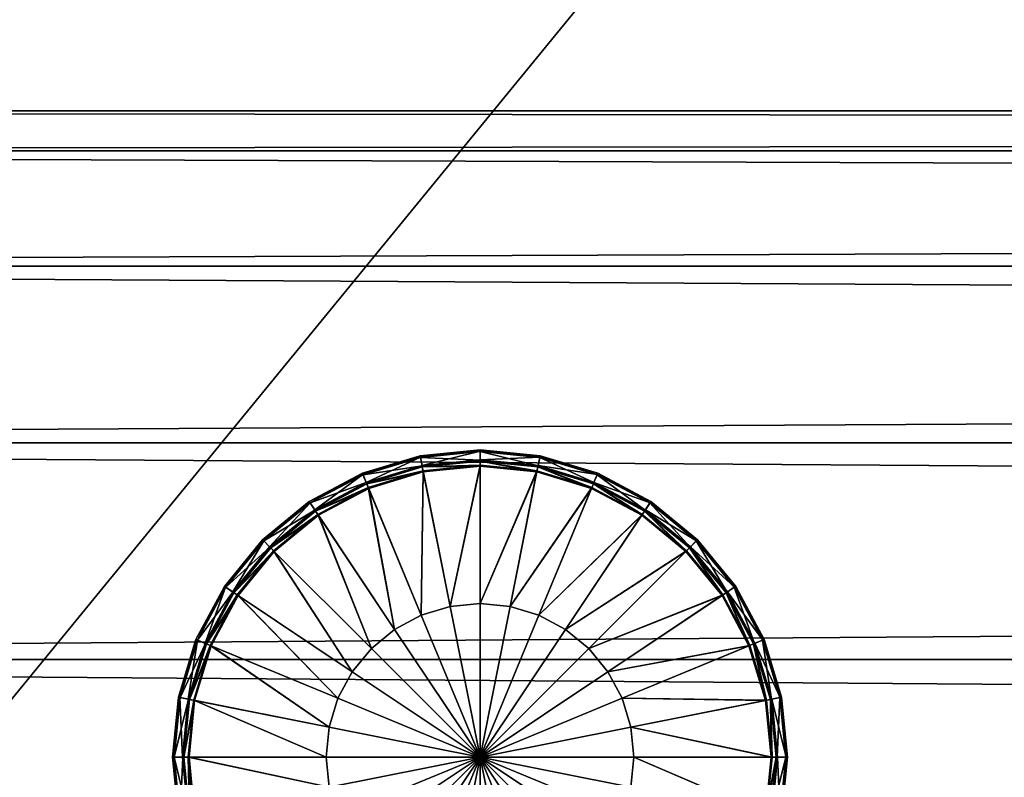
# Model space of a CAD drawing. Header units: millimetres. Extents: x -1220 to 1220, y -575 to 575.
# Tile 20 of 144: x -747 to -721, y -412 to -392. Entities that reach past the tile are written whole.
import ezdxf

# ---------------------------------------------------------------- set-up
doc = ezdxf.new("R2010")
doc.units = ezdxf.units.MM
doc.layers.get('0').update_dxf_attribs({"true_color": 0x5890e1})

msp = doc.modelspace()

# ---------------------------------------------------------------- meshes
at = {"color": 221, "true_color": 0xe5a6d7}
mesh = msp.add_polyface(dxfattribs=at)
corners = [(-818.739, 0, 720.951), (-819, 0, 720.951), (-819, -496.536, 720.951), (-819.437, 0, 720.889), (-819.437, -496.535, 720.889), (-819.75, 0, 720.701), (-819.75, -496.532, 720.701), (-410, 0, 719.951), (-410.062, 0, 720.389), (-410.062, -496.527, 720.389), (-410.25, 0, 720.701), (-410.25, -496.532, 720.701), (-411.814, 0, 720.951), (-818.183, 0, 720.951), (-818.183, -496.536, 720.951), (-818.739, -496.536, 720.951), (-411.227, 0, 720.951), (-411.814, -496.536, 720.951), (-411, 0, 720.951), (-411.227, -496.536, 720.951), (-411.227, 0, 710.949), (-411, 0, 710.949), (-411, -520.909, 710.949), (-410.562, 0, 711.012), (-410.562, -520.905, 711.012), (-410.25, 0, 711.199), (-410.25, -520.892, 711.199), (-820, 0, 711.949), (-819.937, 0, 711.512), (-819.937, -520.87, 711.512), (-819.75, 0, 711.199), (-819.75, -520.892, 711.199), (-818.739, 0, 710.949), (-818.183, 0, 710.949), (-818.184, -520.909, 710.949), (-819, 0, 710.949), (-818.739, -520.909, 710.949), (-411.814, 0, 710.949), (-411.814, -520.909, 710.949), (-410.562, 0, 720.889), (-410.562, 496.539, 720.889), (-410.25, 496.536, 720.701), (-820, 0, 719.951), (-819.937, 0, 720.389), (-819.937, 496.531, 720.389), (-819.75, 496.536, 720.701), (-410, -520.839, 711.949), (-410, 0, 711.949), (-818.739, 496.54, 720.951), (-819, 496.54, 720.951), (-819.437, 496.539, 720.889), (-410, 496.524, 719.951), (-410.062, 496.531, 720.389), (-411.814, 496.54, 720.951), (-818.184, 496.54, 720.951), (-411.227, 496.54, 720.951), (-411, 496.54, 720.951), (-819.437, 0, 711.012), (-819, -520.909, 710.949), (-819.437, -520.905, 711.012), (-410.062, 0, 711.512), (-410.062, -520.87, 711.512), (-411, -496.536, 720.951), (-410.562, -496.535, 720.889), (-820, -496.52, 719.951), (-819.937, -496.527, 720.389)]
mesh.append_faces([[corners[k] for k in face] for face in [(7, 46, 47)]], dxfattribs={"vtx0": -1, "color": 221})
mesh.append_faces([[corners[k] for k in face] for face in [(0, 1, 2), (1, 3, 4), (3, 5, 6), (7, 8, 9), (8, 10, 11), (12, 13, 14), (13, 0, 15), (16, 12, 17), (18, 16, 19), (20, 21, 22), (21, 23, 24), (23, 25, 26), (27, 28, 29), (28, 30, 31), (32, 33, 34), (35, 32, 36), (33, 37, 38), (18, 39, 40), (39, 10, 41), (42, 43, 44), (43, 5, 45), (1, 0, 48), (3, 1, 49), (5, 3, 50), (8, 7, 51), (10, 8, 52), (13, 12, 53), (0, 13, 54), (12, 16, 55), (16, 18, 56), (57, 35, 58), (30, 57, 59), (60, 47, 46), (25, 60, 61), (39, 18, 62), (10, 39, 63), (43, 42, 64), (5, 43, 65), (64, 42, 27), (51, 7, 47)]], dxfattribs={"vtx2": -1, "color": 221})
at = {"color": 196, "true_color": 0x390888}
mesh = msp.add_polyface(dxfattribs=at)
corners = [(-864.268, -15, 169.649), (-864.268, -14.095, 174.779), (0, -14.095, 174.779), (-864.268, -11.491, 179.291), (0, -11.491, 179.291), (-864.268, -7.5, 182.639), (0, -7.5, 182.639), (-864.268, -2.605, 184.421), (0, -2.605, 184.421), (-864.268, 2.605, 154.877), (-864.268, -2.605, 154.877), (0, -2.605, 154.877), (-864.268, -7.5, 156.658), (0, -7.5, 156.658), (-864.268, -11.491, 160.007), (0, -11.491, 160.007), (-864.268, -14.095, 164.519), (0, -14.095, 164.519), (0, -15, 169.649), (0, -395.524, 686.694), (-808.058, -395.524, 686.694), (-808.058, -394.469, 680.709), (0, -428.414, 686.694), (-808.058, -428.413, 686.694), (-808.058, -425.375, 691.957), (0, -429.469, 680.709), (-808.058, -429.469, 680.709), (0, -428.414, 674.723), (-808.058, -428.413, 674.723), (0, -425.375, 669.46), (-808.058, -425.375, 669.46), (-816.692, -394.469, 680.709), (-816.692, -395.524, 686.694), (-808.058, -398.563, 691.957), (-816.692, -398.563, 691.957), (-808.058, -403.219, 695.864), (-816.692, -403.219, 695.864), (-808.058, -408.93, 697.943), (-816.692, -408.93, 697.943), (-808.058, -415.008, 697.943), (-816.692, -415.008, 697.943), (-808.058, -420.719, 695.864), (-816.692, -420.719, 695.864), (-816.692, -425.375, 691.957), (-816.692, -428.413, 686.694), (-816.692, -429.469, 680.709), (-816.692, -428.413, 674.723), (-816.692, -425.375, 669.46), (-808.058, -420.719, 665.553), (-816.692, -420.719, 665.553), (-808.058, -415.008, 663.475), (-816.692, -415.008, 663.475), (-808.058, -408.93, 663.475), (-816.692, -408.93, 663.475), (-808.058, -403.219, 665.553), (-816.692, -403.219, 665.553), (-808.058, -398.563, 669.46), (-816.692, -398.563, 669.46), (-808.058, -395.524, 674.723), (-816.692, -395.524, 674.723)]
mesh.append_faces([[corners[k] for k in face] for face in [(0, 1, 2), (1, 3, 4), (3, 5, 6), (5, 7, 8), (9, 10, 11), (10, 12, 13), (12, 14, 15), (14, 16, 17), (16, 0, 18), (19, 20, 21), (22, 23, 24), (25, 26, 23), (27, 28, 26), (29, 30, 28), (31, 21, 20), (32, 20, 33), (34, 33, 35), (35, 36, 34), (36, 35, 37), (38, 37, 39), (40, 39, 41), (41, 42, 40), (42, 41, 24), (24, 43, 42), (43, 24, 23), (23, 44, 43), (44, 23, 26), (45, 26, 28), (46, 28, 30), (30, 47, 46), (47, 30, 48), (48, 49, 47), (49, 48, 50), (50, 51, 49), (51, 50, 52), (53, 52, 54), (55, 54, 56), (56, 57, 55), (57, 56, 58), (59, 58, 21)]], dxfattribs={"vtx2": -1, "color": 196})
mesh = msp.add_polyface(dxfattribs=at)
corners = [(0, -14.095, 174.779), (0, -15, 169.649), (-864.268, -15, 169.649), (0, -11.491, 179.291), (-864.268, -14.095, 174.779), (0, -7.5, 182.639), (-864.268, -11.491, 179.291), (0, -2.605, 184.421), (-864.268, -7.5, 182.639), (0, 2.605, 184.421), (-864.268, -2.605, 184.421), (0, -7.5, 156.658), (0, -2.605, 154.877), (-864.268, -2.605, 154.877), (0, -11.491, 160.007), (-864.268, -7.5, 156.658), (0, -14.095, 164.519), (-864.268, -11.491, 160.007), (-864.268, -14.095, 164.519), (-808.058, -394.469, 680.709), (0, -394.469, 680.709), (0, -395.524, 686.694), (-808.058, -395.524, 686.694), (0, -398.563, 691.957), (-808.058, -398.563, 691.957), (0, -403.219, 695.864), (-808.058, -403.219, 695.864), (0, -408.93, 697.943), (-808.058, -408.93, 697.943), (0, -415.008, 697.943), (-808.058, -415.008, 697.943), (0, -420.719, 695.864), (-808.058, -420.719, 695.864), (0, -425.375, 691.957), (-808.058, -425.375, 691.957), (0, -428.414, 686.694), (-808.058, -428.413, 686.694), (0, -429.469, 680.709), (-808.058, -429.469, 680.709), (0, -428.414, 674.723), (-808.058, -428.413, 674.723), (0, -425.375, 669.46), (-808.058, -425.375, 669.46), (0, -420.719, 665.553), (-808.058, -420.719, 665.553), (0, -415.008, 663.475), (-808.058, -415.008, 663.475), (0, -408.93, 663.475), (-808.058, -408.93, 663.475), (0, -403.219, 665.553), (-808.058, -403.219, 665.553), (0, -398.563, 669.46), (-808.058, -398.563, 669.46), (0, -395.524, 674.723), (-808.058, -395.524, 674.723)]
mesh.append_faces([[corners[k] for k in face] for face in [(0, 1, 2), (3, 0, 4), (5, 3, 6), (7, 5, 8), (9, 7, 10), (11, 12, 13), (14, 11, 15), (16, 14, 17), (1, 16, 18), (19, 20, 21), (22, 21, 23), (23, 24, 22), (24, 23, 25), (25, 26, 24), (26, 25, 27), (27, 28, 26), (28, 27, 29), (29, 30, 28), (30, 29, 31), (31, 32, 30), (32, 31, 33), (33, 34, 32), (34, 33, 35), (36, 35, 37), (38, 37, 39), (40, 39, 41), (42, 41, 43), (43, 44, 42), (44, 43, 45), (45, 46, 44), (46, 45, 47), (47, 48, 46), (48, 47, 49), (49, 50, 48), (50, 49, 51), (51, 52, 50), (52, 51, 53), (53, 54, 52), (54, 53, 20), (20, 19, 54)]], dxfattribs={"vtx2": -1, "color": 196})
mesh = msp.add_polyface(dxfattribs=at)
corners = [(0, 0, 698.95), (0, -483.003, 698.95), (-1178, -483.003, 698.95), (-1178, 0, 698.95), (0, -503.003, 710.951), (0, -487.003, 710.951), (-1178, -487.003, 710.951), (-1178, -503.003, 710.951), (0, -505.003, 700.95), (0, -505.003, 708.951), (-1178, -505.003, 708.951), (-1178, -505.003, 700.95), (0, -503.003, 698.95), (-1178, -503.003, 698.95), (-1178, -487.003, 698.95), (0, -487.003, 698.95), (0, 0, 710.951), (-1178, 0, 710.951), (-1178, -483.003, 710.951), (0, -483.003, 710.951), (0, -484.003, 698.95), (-1178, -484.003, 698.95), (0, -485.003, 698.95), (-1178, -485.003, 698.95), (-1178, -503.878, 710.826), (0, -503.878, 710.826), (-1178, -504.503, 710.451), (0, -504.503, 710.451), (0, -486.003, 710.951), (-1178, -486.003, 710.951), (0, -485.003, 710.951), (-1178, -485.003, 710.951), (-1178, -504.878, 700.075), (0, -504.878, 700.075), (-1178, -504.503, 699.45), (0, -504.503, 699.45), (0, -504.878, 709.826), (-1178, -504.878, 709.826), (-1178.964, -504.914, 708.951), (0, -503.878, 699.075), (-1178, -503.878, 699.075), (-1178, -486.003, 698.95), (0, -486.003, 698.95), (-1178, -484.003, 710.951), (0, -484.003, 710.951)]
mesh.append_faces([[corners[k] for k in face] for face in [(0, 1, 2), (2, 3, 0), (4, 5, 6), (6, 7, 4), (8, 9, 10), (10, 11, 8), (12, 13, 14), (14, 15, 12), (16, 17, 18), (18, 19, 16), (2, 1, 20), (20, 21, 2), (21, 20, 22), (22, 23, 21), (4, 7, 24), (24, 25, 4), (25, 24, 26), (26, 27, 25), (6, 5, 28), (28, 29, 6), (29, 28, 30), (30, 31, 29), (8, 11, 32), (32, 33, 8), (33, 32, 34), (34, 35, 33), (10, 9, 36), (36, 37, 10), (37, 36, 27), (27, 26, 37), (11, 10, 38), (13, 12, 39), (39, 40, 13), (40, 39, 35), (35, 34, 40), (15, 14, 41), (41, 42, 15), (42, 41, 23), (23, 22, 42), (19, 18, 43), (43, 44, 19), (44, 43, 31), (31, 30, 44)]], dxfattribs={"vtx2": -1, "color": 196})
at = {"color": 221, "true_color": 0xe5a6d7}
mesh = msp.add_polyface(dxfattribs=at)
corners = [(-819, -496.536, 720.951), (-818.739, -496.536, 720.951), (-818.739, 0, 720.951), (-410.562, -496.535, 720.889), (-411, -496.536, 720.951), (-411, -498.232, 720.951), (-410.25, -496.532, 720.701), (-410.562, -498.231, 720.889), (-819.437, -496.535, 720.889), (-819, 0, 720.951), (-819.75, -496.532, 720.701), (-819.437, 0, 720.889), (-819.937, -496.527, 720.389), (-820, -496.52, 719.951), (-820, -498.217, 719.951), (-819.937, -498.224, 720.389), (-410.062, -496.527, 720.389), (-410, -496.521, 719.951), (-410, 0, 719.951), (-410.062, 0, 720.389), (-818.183, -496.536, 720.951), (-411.814, -496.536, 720.951), (-411.814, 0, 720.951), (-818.183, 0, 720.951), (-411.227, -496.536, 720.951), (-411.227, 0, 720.951), (-411, 0, 720.951), (-819.437, -498.231, 720.889), (-819.75, -498.228, 720.701), (-410, -498.217, 719.951), (-410.062, -498.224, 720.389), (-411.227, -498.232, 720.951), (-411, -520.909, 710.949), (-411.227, -520.909, 710.949), (-411.227, 0, 710.949), (-410.562, -520.905, 711.012), (-411, 0, 710.949), (-410.25, -520.892, 711.199), (-410.562, 0, 711.012), (-819.937, -520.87, 711.512), (-820, -520.839, 711.949), (-820, 0, 711.949), (-819.75, -520.892, 711.199), (-819.937, 0, 711.512), (-818.184, -520.909, 710.949), (-818.739, -520.909, 710.949), (-818.739, 0, 710.949), (-819, -520.909, 710.949), (-819, 0, 710.949), (-411.814, -520.909, 710.949), (-818.183, 0, 710.949), (-411.814, 0, 710.949), (-819.437, -520.905, 711.012), (-819.437, 0, 711.012), (-819.75, 0, 711.199), (-410, -520.839, 711.949), (-410.062, -520.87, 711.512), (-410.062, 0, 711.512), (-410.25, 0, 711.199), (-410.562, 0, 720.889), (-410.25, 0, 720.701), (-819.937, 0, 720.389), (-819.75, 0, 720.701), (-410, -499.497, 719.921), (-410, -523.535, 712.035), (-410, -522.559, 711.949)]
mesh.append_faces([[corners[k] for k in face] for face in [(18, 63, 64), (18, 64, 65)]], dxfattribs={"vtx0": -1, "vtx1": -1, "vtx2": -1, "color": 221})
mesh.append_faces([[corners[k] for k in face] for face in [(13, 41, 40), (18, 65, 55)]], dxfattribs={"vtx0": -1, "vtx2": -1, "color": 221})
mesh.append_faces([[corners[k] for k in face] for face in [(18, 17, 63)]], dxfattribs={"vtx1": -1, "vtx2": -1, "color": 221})
mesh.append_faces([[corners[k] for k in face] for face in [(0, 1, 2), (3, 4, 5), (6, 3, 7), (8, 0, 9), (10, 8, 11), (12, 13, 14), (10, 12, 15), (16, 17, 18), (6, 16, 19), (20, 21, 22), (1, 20, 23), (21, 24, 25), (24, 4, 26), (0, 8, 27), (8, 10, 28), (29, 17, 16), (30, 16, 6), (4, 24, 31), (32, 33, 34), (35, 32, 36), (37, 35, 38), (39, 40, 41), (42, 39, 43), (44, 45, 46), (45, 47, 48), (49, 44, 50), (51, 34, 33), (33, 49, 51), (47, 52, 53), (52, 42, 54), (55, 56, 57), (56, 37, 58), (4, 3, 59), (3, 6, 60), (13, 12, 61), (12, 10, 62)]], dxfattribs={"vtx2": -1, "color": 221})
at = {"color": 31, "true_color": 0xe4b899}
mesh = msp.add_polyface(dxfattribs=at)
corners = [(-736.58, -403.558, 697.65), (-736.58, -403.558, 697.708), (-735, -403.402, 697.708), (-735, -403.402, 697.65), (-738.099, -404.019, 697.65), (-738.099, -404.019, 697.708), (-739.499, -404.767, 697.65), (-739.499, -404.767, 697.708), (-736.521, -403.852, 698.97), (-736.495, -403.983, 698.97), (-735, -403.835, 698.97), (-735, -403.702, 698.97), (-737.984, -404.296, 698.97), (-737.933, -404.419, 698.97), (-736.527, -403.822, 697.381), (-735, -403.672, 697.381), (-735, -403.702, 697.35), (-736.521, -403.852, 697.35), (-737.996, -404.268, 697.381), (-737.984, -404.296, 697.35), (-739.349, -404.991, 697.381), (-736.572, -403.597, 698.709), (-735, -403.442, 698.709), (-735, -403.402, 698.67), (-736.58, -403.558, 698.67), (-738.084, -404.055, 698.709), (-738.099, -404.019, 698.67), (-739.477, -404.8, 698.709), (-735, -403.665, 698.932), (-736.528, -403.815, 698.932), (-737.998, -404.261, 698.932), (-739.332, -405.017, 698.97), (-739.353, -404.985, 698.932), (-735, -403.402, 698.598), (-736.58, -403.558, 698.598), (-738.099, -404.019, 698.598), (-739.499, -404.767, 698.67), (-739.499, -404.767, 698.598), (-735, -403.447, 697.606), (-736.571, -403.602, 697.606), (-738.082, -404.06, 697.606), (-739.474, -404.804, 697.606), (-735, -403.811, 697.35), (-736.5, -403.958, 697.35), (-737.943, -404.396, 697.35)]
mesh.append_faces([[corners[k] for k in face] for face in [(0, 1, 2), (2, 3, 0), (4, 5, 1), (1, 0, 4), (6, 7, 5), (5, 4, 6), (8, 9, 10), (10, 11, 8), (12, 13, 9), (9, 8, 12), (14, 15, 16), (16, 17, 14), (18, 14, 17), (17, 19, 18), (20, 18, 19), (21, 22, 23), (23, 24, 21), (25, 21, 24), (24, 26, 25), (27, 25, 26), (8, 11, 28), (28, 29, 8), (12, 8, 29), (29, 30, 12), (31, 12, 30), (29, 28, 22), (22, 21, 29), (30, 29, 21), (21, 25, 30), (32, 30, 25), (24, 23, 33), (33, 34, 24), (26, 24, 34), (34, 35, 26), (36, 26, 35), (35, 37, 36), (34, 33, 2), (2, 1, 34), (35, 34, 1), (1, 5, 35), (37, 35, 5), (5, 7, 37), (0, 3, 38), (38, 39, 0), (4, 0, 39), (39, 40, 4), (6, 4, 40), (39, 38, 15), (15, 14, 39), (40, 39, 14), (14, 18, 40), (41, 40, 18), (17, 16, 42), (42, 43, 17), (19, 17, 43), (43, 44, 19)]], dxfattribs={"vtx2": -1, "color": 31})
mesh = msp.add_polyface(dxfattribs=at)
corners = [(-731.901, -404.019, 697.65), (-731.901, -404.019, 697.708), (-730.501, -404.767, 697.708), (-730.501, -404.767, 697.65), (-733.42, -403.558, 697.65), (-733.42, -403.558, 697.708), (-735, -403.402, 697.65), (-735, -403.402, 697.708), (-733.478, -403.852, 698.97), (-733.504, -403.983, 698.97), (-732.066, -404.419, 698.97), (-732.016, -404.296, 698.97), (-735, -403.702, 698.97), (-735, -403.835, 698.97), (-730.667, -405.017, 697.35), (-732.016, -404.296, 697.35), (-732.004, -404.268, 697.381), (-733.472, -403.822, 697.381), (-733.478, -403.852, 697.35), (-735, -403.672, 697.381), (-735, -403.702, 697.35), (-730.501, -404.767, 698.67), (-731.901, -404.019, 698.67), (-731.916, -404.055, 698.709), (-733.428, -403.597, 698.709), (-733.42, -403.558, 698.67), (-735, -403.442, 698.709), (-735, -403.402, 698.67), (-730.646, -404.985, 698.932), (-732.001, -404.261, 698.932), (-733.471, -403.815, 698.932), (-735, -403.665, 698.932), (-730.523, -404.8, 698.709), (-730.501, -404.767, 698.598), (-731.901, -404.019, 698.598), (-733.42, -403.558, 698.598), (-735, -403.402, 698.598), (-730.525, -404.804, 697.606), (-731.918, -404.06, 697.606), (-733.429, -403.602, 697.606), (-735, -403.447, 697.606), (-730.65, -404.991, 697.381), (-732.057, -404.396, 697.35), (-733.5, -403.958, 697.35), (-735, -403.811, 697.35)]
mesh.append_faces([[corners[k] for k in face] for face in [(0, 1, 2), (2, 3, 0), (4, 5, 1), (1, 0, 4), (6, 7, 5), (5, 4, 6), (8, 9, 10), (10, 11, 8), (12, 13, 9), (9, 8, 12), (14, 15, 16), (17, 16, 15), (15, 18, 17), (19, 17, 18), (18, 20, 19), (21, 22, 23), (24, 23, 22), (22, 25, 24), (26, 24, 25), (25, 27, 26), (28, 29, 11), (8, 11, 29), (29, 30, 8), (12, 8, 30), (30, 31, 12), (32, 23, 29), (30, 29, 23), (23, 24, 30), (31, 30, 24), (24, 26, 31), (22, 21, 33), (33, 34, 22), (25, 22, 34), (34, 35, 25), (27, 25, 35), (35, 36, 27), (34, 33, 2), (2, 1, 34), (35, 34, 1), (1, 5, 35), (36, 35, 5), (5, 7, 36), (37, 38, 0), (4, 0, 38), (38, 39, 4), (6, 4, 39), (39, 40, 6), (41, 16, 38), (39, 38, 16), (16, 17, 39), (40, 39, 17), (17, 19, 40), (18, 15, 42), (42, 43, 18), (20, 18, 43), (43, 44, 20)]], dxfattribs={"vtx2": -1, "color": 31})
mesh = msp.add_polyface(dxfattribs=at)
corners = [(-735, -411.501, 697.35), (-735.79, -407.529, 697.35), (-735, -407.451, 697.35), (-736.549, -407.76, 697.35), (-737.249, -408.134, 697.35), (-737.863, -408.637, 697.35), (-738.367, -409.251, 697.35), (-738.741, -409.951, 697.35), (-738.971, -410.711, 697.35), (-739.049, -411.501, 697.35), (-736.5, -403.958, 697.35), (-735, -403.811, 697.35), (-737.943, -404.396, 697.35), (-739.272, -405.107, 697.35), (-740.437, -406.063, 697.35), (-741.394, -407.228, 697.35), (-739.332, -405.017, 698.97), (-739.258, -405.127, 698.97), (-737.933, -404.419, 698.97), (-737.984, -404.296, 698.97), (-740.514, -405.986, 698.97), (-735, -411.501, 698.97), (-735, -407.451, 698.97), (-735.79, -407.529, 698.97), (-736.549, -407.76, 698.97), (-737.249, -408.134, 698.97), (-737.863, -408.637, 698.97), (-738.367, -409.251, 698.97), (-738.741, -409.951, 698.97), (-738.971, -410.711, 698.97), (-739.049, -411.501, 698.97), (-737.984, -404.296, 697.35), (-739.332, -405.017, 697.35), (-739.349, -404.991, 697.381), (-740.536, -405.965, 697.381), (-738.099, -404.019, 698.67), (-739.499, -404.767, 698.67), (-739.477, -404.8, 698.709), (-740.698, -405.802, 698.709), (-735, -403.835, 698.97), (-736.495, -403.983, 698.97), (-740.42, -406.08, 698.97), (-741.373, -407.242, 698.97), (-737.998, -404.261, 698.932), (-739.353, -404.985, 698.932), (-738.084, -404.055, 698.709), (-740.541, -405.96, 698.932), (-740.726, -405.774, 698.67), (-739.499, -404.767, 698.598), (-740.726, -405.774, 698.598), (-739.499, -404.767, 697.708), (-738.082, -404.06, 697.606), (-739.474, -404.804, 697.606), (-739.499, -404.767, 697.65), (-740.726, -405.774, 697.65), (-737.996, -404.268, 697.381), (-740.695, -405.806, 697.606), (-740.514, -405.986, 697.35)]
mesh.append_faces([[corners[k] for k in face] for face in [(0, 1, 2), (0, 3, 1), (0, 4, 3), (0, 5, 4), (0, 6, 5), (0, 7, 6), (0, 8, 7), (0, 9, 8), (21, 22, 23), (21, 23, 24), (21, 24, 25), (21, 25, 26), (21, 26, 27), (21, 27, 28), (21, 28, 29), (21, 29, 30)]], dxfattribs={"color": 31})
mesh.append_faces([[corners[k] for k in face] for face in [(1, 10, 11), (11, 2, 1), (3, 12, 10), (10, 1, 3), (4, 13, 12), (12, 3, 4), (5, 14, 13), (13, 4, 5), (14, 5, 6), (15, 6, 7), (16, 17, 18), (18, 19, 16), (17, 16, 20), (31, 32, 33), (34, 33, 32), (35, 36, 37), (38, 37, 36), (23, 22, 39), (39, 40, 23), (24, 23, 40), (40, 18, 24), (25, 24, 18), (18, 17, 25), (26, 25, 17), (17, 41, 26), (27, 26, 41), (28, 27, 42), (43, 44, 16), (20, 16, 44), (45, 37, 44), (46, 44, 37), (47, 36, 48), (49, 48, 50), (51, 52, 53), (54, 53, 52), (55, 33, 52), (56, 52, 33), (32, 31, 12), (12, 13, 32), (57, 32, 13)]], dxfattribs={"vtx2": -1, "color": 31})
mesh = msp.add_polyface(dxfattribs=at)
corners = [(-735, -411.501, 697.35), (-731.028, -410.711, 697.35), (-730.951, -411.501, 697.35), (-731.259, -409.951, 697.35), (-731.633, -409.251, 697.35), (-732.137, -408.637, 697.35), (-732.75, -408.134, 697.35), (-733.45, -407.76, 697.35), (-734.21, -407.529, 697.35), (-735, -407.451, 697.35), (-727.895, -408.558, 697.35), (-729.562, -406.063, 697.35), (-728.606, -407.228, 697.35), (-730.727, -405.107, 697.35), (-732.057, -404.396, 697.35), (-733.5, -403.958, 697.35), (-735, -403.811, 697.35), (-730.667, -405.017, 698.97), (-730.741, -405.127, 698.97), (-729.58, -406.08, 698.97), (-732.016, -404.296, 698.97), (-732.066, -404.419, 698.97), (-735, -411.501, 698.97), (-730.951, -411.501, 698.97), (-731.028, -410.711, 698.97), (-731.259, -409.951, 698.97), (-731.633, -409.251, 698.97), (-732.137, -408.637, 698.97), (-732.75, -408.134, 698.97), (-733.45, -407.76, 698.97), (-734.21, -407.529, 698.97), (-735, -407.451, 698.97), (-729.486, -405.986, 697.35), (-730.667, -405.017, 697.35), (-730.65, -404.991, 697.381), (-732.004, -404.268, 697.381), (-729.273, -405.774, 698.67), (-730.501, -404.767, 698.67), (-730.523, -404.8, 698.709), (-731.916, -404.055, 698.709), (-727.918, -408.567, 698.97), (-728.626, -407.242, 698.97), (-733.504, -403.983, 698.97), (-735, -403.835, 698.97), (-729.459, -405.96, 698.932), (-730.646, -404.985, 698.932), (-729.302, -405.802, 698.709), (-732.001, -404.261, 698.932), (-729.305, -405.806, 697.606), (-730.525, -404.804, 697.606), (-730.501, -404.767, 697.65), (-731.901, -404.019, 697.65), (-729.464, -405.965, 697.381), (-731.918, -404.06, 697.606), (-732.016, -404.296, 697.35)]
mesh.append_faces([[corners[k] for k in face] for face in [(0, 1, 2), (0, 3, 1), (0, 4, 3), (0, 5, 4), (0, 6, 5), (0, 7, 6), (0, 8, 7), (0, 9, 8), (22, 23, 24), (22, 24, 25), (22, 25, 26), (22, 26, 27), (22, 27, 28), (22, 28, 29), (22, 29, 30), (22, 30, 31)]], dxfattribs={"color": 31})
mesh.append_faces([[corners[k] for k in face] for face in [(10, 3, 4), (5, 11, 12), (12, 4, 5), (6, 13, 11), (11, 5, 6), (7, 14, 13), (13, 6, 7), (8, 15, 14), (14, 7, 8), (9, 16, 15), (15, 8, 9), (17, 18, 19), (20, 21, 18), (18, 17, 20), (32, 33, 34), (35, 34, 33), (36, 37, 38), (39, 38, 37), (26, 25, 40), (27, 26, 41), (41, 19, 27), (28, 27, 19), (19, 18, 28), (29, 28, 18), (18, 21, 29), (30, 29, 21), (21, 42, 30), (31, 30, 42), (42, 43, 31), (44, 45, 17), (20, 17, 45), (46, 38, 45), (47, 45, 38), (48, 49, 50), (51, 50, 49), (52, 34, 49), (53, 49, 34), (11, 13, 33), (54, 33, 13), (13, 14, 54)]], dxfattribs={"vtx2": -1, "color": 31})
mesh = msp.add_polyface(dxfattribs=at)
corners = [(-738.367, -409.251, 697.35), (-741.394, -407.228, 697.35), (-740.437, -406.063, 697.35), (-740.726, -405.774, 697.65), (-740.726, -405.774, 697.708), (-739.499, -404.767, 697.708), (-739.499, -404.767, 697.65), (-741.733, -407.001, 697.65), (-741.733, -407.001, 697.708), (-742.482, -408.401, 697.65), (-742.482, -408.401, 697.708), (-740.514, -405.986, 698.97), (-740.42, -406.08, 698.97), (-739.258, -405.127, 698.97), (-741.484, -407.168, 698.97), (-741.373, -407.242, 698.97), (-742.204, -408.516, 698.97), (-739.332, -405.017, 697.35), (-740.514, -405.986, 697.35), (-740.536, -405.965, 697.381), (-741.509, -407.151, 697.381), (-741.484, -407.168, 697.35), (-742.233, -408.505, 697.381), (-742.204, -408.516, 697.35), (-739.499, -404.767, 698.67), (-740.726, -405.774, 698.67), (-740.698, -405.802, 698.709), (-741.7, -407.023, 698.709), (-741.733, -407.001, 698.67), (-742.445, -408.417, 698.709), (-742.482, -408.401, 698.67), (-738.367, -409.251, 698.97), (-739.353, -404.985, 698.932), (-740.541, -405.96, 698.932), (-741.515, -407.147, 698.932), (-742.239, -408.502, 698.932), (-739.477, -404.8, 698.709), (-739.499, -404.767, 698.598), (-740.726, -405.774, 698.598), (-741.733, -407.001, 698.598), (-742.482, -408.401, 698.598), (-739.474, -404.804, 697.606), (-740.695, -405.806, 697.606), (-741.696, -407.026, 697.606), (-742.44, -408.418, 697.606), (-739.349, -404.991, 697.381), (-739.272, -405.107, 697.35)]
mesh.append_faces([[corners[k] for k in face] for face in [(0, 1, 2), (3, 4, 5), (5, 6, 3), (7, 8, 4), (4, 3, 7), (9, 10, 8), (8, 7, 9), (11, 12, 13), (14, 15, 12), (12, 11, 14), (15, 14, 16), (17, 18, 19), (20, 19, 18), (18, 21, 20), (22, 20, 21), (21, 23, 22), (24, 25, 26), (27, 26, 25), (25, 28, 27), (29, 27, 28), (28, 30, 29), (12, 15, 31), (32, 33, 11), (14, 11, 33), (33, 34, 14), (16, 14, 34), (34, 35, 16), (36, 26, 33), (34, 33, 26), (26, 27, 34), (35, 34, 27), (27, 29, 35), (37, 38, 25), (28, 25, 38), (38, 39, 28), (30, 28, 39), (39, 40, 30), (5, 4, 38), (39, 38, 4), (4, 8, 39), (40, 39, 8), (8, 10, 40), (41, 42, 3), (7, 3, 42), (42, 43, 7), (9, 7, 43), (43, 44, 9), (45, 19, 42), (43, 42, 19), (19, 20, 43), (44, 43, 20), (20, 22, 44), (46, 2, 18), (21, 18, 2), (2, 1, 21), (23, 21, 1)]], dxfattribs={"vtx2": -1, "color": 31})
mesh = msp.add_polyface(dxfattribs=at)
corners = [(-728.266, -407.001, 697.65), (-728.266, -407.001, 697.708), (-727.518, -408.401, 697.708), (-727.518, -408.401, 697.65), (-729.273, -405.774, 697.65), (-729.273, -405.774, 697.708), (-730.501, -404.767, 697.65), (-730.501, -404.767, 697.708), (-728.516, -407.168, 698.97), (-728.626, -407.242, 698.97), (-727.918, -408.567, 698.97), (-729.486, -405.986, 698.97), (-729.58, -406.08, 698.97), (-730.667, -405.017, 698.97), (-728.49, -407.151, 697.381), (-727.767, -408.505, 697.381), (-727.795, -408.516, 697.35), (-728.516, -407.168, 697.35), (-729.464, -405.965, 697.381), (-729.486, -405.986, 697.35), (-730.65, -404.991, 697.381), (-728.299, -407.023, 698.709), (-727.555, -408.417, 698.709), (-727.518, -408.401, 698.67), (-728.266, -407.001, 698.67), (-729.302, -405.802, 698.709), (-729.273, -405.774, 698.67), (-730.523, -404.8, 698.709), (-727.795, -408.516, 698.97), (-727.76, -408.502, 698.932), (-728.484, -407.147, 698.932), (-729.459, -405.96, 698.932), (-730.646, -404.985, 698.932), (-727.518, -408.401, 698.598), (-728.266, -407.001, 698.598), (-729.273, -405.774, 698.598), (-730.501, -404.767, 698.67), (-730.501, -404.767, 698.598), (-727.559, -408.418, 697.606), (-728.303, -407.026, 697.606), (-729.305, -405.806, 697.606), (-730.525, -404.804, 697.606), (-727.895, -408.558, 697.35), (-728.606, -407.228, 697.35), (-729.562, -406.063, 697.35), (-730.667, -405.017, 697.35)]
mesh.append_faces([[corners[k] for k in face] for face in [(0, 1, 2), (2, 3, 0), (4, 5, 1), (1, 0, 4), (6, 7, 5), (5, 4, 6), (8, 9, 10), (11, 12, 9), (9, 8, 11), (12, 11, 13), (14, 15, 16), (16, 17, 14), (18, 14, 17), (17, 19, 18), (20, 18, 19), (21, 22, 23), (23, 24, 21), (25, 21, 24), (24, 26, 25), (27, 25, 26), (8, 28, 29), (29, 30, 8), (11, 8, 30), (30, 31, 11), (13, 11, 31), (30, 29, 22), (22, 21, 30), (31, 30, 21), (21, 25, 31), (32, 31, 25), (24, 23, 33), (33, 34, 24), (26, 24, 34), (34, 35, 26), (36, 26, 35), (35, 37, 36), (34, 33, 2), (2, 1, 34), (35, 34, 1), (1, 5, 35), (37, 35, 5), (5, 7, 37), (0, 3, 38), (38, 39, 0), (4, 0, 39), (39, 40, 4), (6, 4, 40), (39, 38, 15), (15, 14, 39), (40, 39, 14), (14, 18, 40), (41, 40, 18), (42, 43, 17), (19, 17, 43), (43, 44, 19), (45, 19, 44)]], dxfattribs={"vtx2": -1, "color": 31})
mesh = msp.add_polyface(dxfattribs=at)
corners = [(-738.741, -409.951, 697.35), (-742.104, -408.558, 697.35), (-741.394, -407.228, 697.35), (-738.971, -410.711, 697.35), (-742.542, -410, 697.35), (-739.049, -411.501, 697.35), (-742.69, -411.501, 697.35), (-742.942, -409.921, 697.65), (-742.942, -409.921, 697.708), (-742.482, -408.401, 697.708), (-742.482, -408.401, 697.65), (-743.098, -411.501, 697.65), (-743.098, -411.501, 697.708), (-742.204, -408.516, 698.97), (-742.082, -408.567, 698.97), (-741.373, -407.242, 698.97), (-742.648, -409.979, 698.97), (-742.518, -410.005, 698.97), (-742.798, -411.501, 698.97), (-742.665, -411.501, 698.97), (-742.678, -409.973, 697.381), (-742.233, -408.505, 697.381), (-742.204, -408.516, 697.35), (-742.648, -409.979, 697.35), (-742.829, -411.501, 697.381), (-742.798, -411.501, 697.35), (-742.903, -409.928, 698.709), (-742.445, -408.417, 698.709), (-742.482, -408.401, 698.67), (-742.942, -409.921, 698.67), (-743.058, -411.501, 698.709), (-743.098, -411.501, 698.67), (-738.741, -409.951, 698.97), (-738.971, -410.711, 698.97), (-739.049, -411.501, 698.97), (-742.239, -408.502, 698.932), (-742.685, -409.972, 698.932), (-742.836, -411.501, 698.932), (-742.482, -408.401, 698.598), (-742.942, -409.921, 698.598), (-743.098, -411.501, 698.598), (-742.44, -408.418, 697.606), (-742.899, -409.929, 697.606), (-743.054, -411.501, 697.606)]
mesh.append_faces([[corners[k] for k in face] for face in [(0, 1, 2), (3, 4, 1), (1, 0, 3), (5, 6, 4), (4, 3, 5), (7, 8, 9), (9, 10, 7), (11, 12, 8), (8, 7, 11), (13, 14, 15), (16, 17, 14), (14, 13, 16), (18, 19, 17), (17, 16, 18), (20, 21, 22), (22, 23, 20), (24, 20, 23), (23, 25, 24), (26, 27, 28), (28, 29, 26), (30, 26, 29), (29, 31, 30), (15, 14, 32), (33, 32, 14), (14, 17, 33), (34, 33, 17), (17, 19, 34), (16, 13, 35), (35, 36, 16), (18, 16, 36), (36, 37, 18), (36, 35, 27), (27, 26, 36), (37, 36, 26), (26, 30, 37), (29, 28, 38), (38, 39, 29), (31, 29, 39), (39, 40, 31), (39, 38, 9), (9, 8, 39), (40, 39, 8), (8, 12, 40), (7, 10, 41), (41, 42, 7), (11, 7, 42), (42, 43, 11), (42, 41, 21), (21, 20, 42), (43, 42, 20), (20, 24, 43), (2, 1, 22), (23, 22, 1), (1, 4, 23), (25, 23, 4), (4, 6, 25)]], dxfattribs={"vtx2": -1, "color": 31})
mesh = msp.add_polyface(dxfattribs=at)
corners = [(-731.028, -410.711, 697.35), (-727.458, -410, 697.35), (-727.31, -411.501, 697.35), (-730.951, -411.501, 697.35), (-731.259, -409.951, 697.35), (-727.895, -408.558, 697.35), (-731.633, -409.251, 697.35), (-728.606, -407.228, 697.35), (-727.057, -409.921, 697.65), (-727.057, -409.921, 697.708), (-726.901, -411.501, 697.708), (-726.901, -411.501, 697.65), (-727.518, -408.401, 697.65), (-727.518, -408.401, 697.708), (-727.351, -409.979, 698.97), (-727.482, -410.005, 698.97), (-727.334, -411.501, 698.97), (-727.201, -411.501, 698.97), (-727.795, -408.516, 698.97), (-727.918, -408.567, 698.97), (-728.516, -407.168, 698.97), (-727.321, -409.973, 697.381), (-727.171, -411.501, 697.381), (-727.201, -411.501, 697.35), (-727.351, -409.979, 697.35), (-727.767, -408.505, 697.381), (-727.795, -408.516, 697.35), (-727.096, -409.928, 698.709), (-726.941, -411.501, 698.709), (-726.901, -411.501, 698.67), (-727.057, -409.921, 698.67), (-727.555, -408.417, 698.709), (-727.518, -408.401, 698.67), (-731.028, -410.711, 698.97), (-730.951, -411.501, 698.97), (-731.259, -409.951, 698.97), (-728.626, -407.242, 698.97), (-731.633, -409.251, 698.97), (-727.164, -411.501, 698.932), (-727.315, -409.972, 698.932), (-727.76, -408.502, 698.932), (-726.901, -411.501, 698.598), (-727.057, -409.921, 698.598), (-727.518, -408.401, 698.598), (-726.946, -411.501, 697.606), (-727.101, -409.929, 697.606), (-727.559, -408.418, 697.606), (-728.516, -407.168, 697.35)]
mesh.append_faces([[corners[k] for k in face] for face in [(0, 1, 2), (2, 3, 0), (4, 5, 1), (1, 0, 4), (6, 7, 5), (8, 9, 10), (10, 11, 8), (12, 13, 9), (9, 8, 12), (14, 15, 16), (16, 17, 14), (18, 19, 15), (15, 14, 18), (19, 18, 20), (21, 22, 23), (23, 24, 21), (25, 21, 24), (24, 26, 25), (27, 28, 29), (29, 30, 27), (31, 27, 30), (30, 32, 31), (33, 34, 16), (16, 15, 33), (35, 33, 15), (15, 19, 35), (19, 36, 37), (14, 17, 38), (38, 39, 14), (18, 14, 39), (39, 40, 18), (39, 38, 28), (28, 27, 39), (40, 39, 27), (27, 31, 40), (30, 29, 41), (41, 42, 30), (32, 30, 42), (42, 43, 32), (42, 41, 10), (10, 9, 42), (43, 42, 9), (9, 13, 43), (8, 11, 44), (44, 45, 8), (12, 8, 45), (45, 46, 12), (45, 44, 22), (22, 21, 45), (46, 45, 21), (21, 25, 46), (24, 23, 2), (2, 1, 24), (26, 24, 1), (1, 5, 26), (47, 26, 5)]], dxfattribs={"vtx2": -1, "color": 31})
mesh = msp.add_polyface(dxfattribs=at)
corners = [(-738.971, -412.29, 697.35), (-742.542, -413.001, 697.35), (-742.69, -411.501, 697.35), (-739.049, -411.501, 697.35), (-738.741, -413.05, 697.35), (-742.104, -414.443, 697.35), (-738.367, -413.75, 697.35), (-741.394, -415.773, 697.35), (-742.942, -413.08, 697.65), (-742.942, -413.08, 697.708), (-743.098, -411.501, 697.708), (-743.098, -411.501, 697.65), (-742.482, -414.6, 697.65), (-742.482, -414.6, 697.708), (-742.648, -413.022, 698.97), (-742.518, -412.996, 698.97), (-742.665, -411.501, 698.97), (-742.798, -411.501, 698.97), (-742.204, -414.485, 698.97), (-742.082, -414.434, 698.97), (-741.484, -415.833, 698.97), (-742.678, -413.028, 697.381), (-742.829, -411.501, 697.381), (-742.798, -411.501, 697.35), (-742.648, -413.022, 697.35), (-742.233, -414.496, 697.381), (-742.204, -414.485, 697.35), (-742.903, -413.073, 698.709), (-743.058, -411.501, 698.709), (-743.098, -411.501, 698.67), (-742.942, -413.08, 698.67), (-742.445, -414.584, 698.709), (-742.482, -414.6, 698.67), (-738.971, -412.29, 698.97), (-739.049, -411.501, 698.97), (-738.741, -413.05, 698.97), (-741.373, -415.759, 698.97), (-738.367, -413.75, 698.97), (-742.836, -411.501, 698.932), (-742.685, -413.029, 698.932), (-742.239, -414.499, 698.932), (-743.098, -411.501, 698.598), (-742.942, -413.08, 698.598), (-742.482, -414.6, 698.598), (-743.054, -411.501, 697.606), (-742.899, -413.072, 697.606), (-742.44, -414.583, 697.606), (-741.484, -415.833, 697.35)]
mesh.append_faces([[corners[k] for k in face] for face in [(0, 1, 2), (2, 3, 0), (4, 5, 1), (1, 0, 4), (6, 7, 5), (8, 9, 10), (10, 11, 8), (12, 13, 9), (9, 8, 12), (14, 15, 16), (16, 17, 14), (18, 19, 15), (15, 14, 18), (19, 18, 20), (21, 22, 23), (23, 24, 21), (25, 21, 24), (24, 26, 25), (27, 28, 29), (29, 30, 27), (31, 27, 30), (30, 32, 31), (33, 34, 16), (16, 15, 33), (35, 33, 15), (15, 19, 35), (19, 36, 37), (14, 17, 38), (38, 39, 14), (18, 14, 39), (39, 40, 18), (39, 38, 28), (28, 27, 39), (40, 39, 27), (27, 31, 40), (30, 29, 41), (41, 42, 30), (32, 30, 42), (42, 43, 32), (42, 41, 10), (10, 9, 42), (43, 42, 9), (9, 13, 43), (8, 11, 44), (44, 45, 8), (12, 8, 45), (45, 46, 12), (45, 44, 22), (22, 21, 45), (46, 45, 21), (21, 25, 46), (24, 23, 2), (2, 1, 24), (26, 24, 1), (1, 5, 26), (47, 26, 5)]], dxfattribs={"vtx2": -1, "color": 31})
mesh = msp.add_polyface(dxfattribs=at)
corners = [(-735, -411.501, 697.35), (-738.971, -412.29, 697.35), (-739.049, -411.501, 697.35), (-738.741, -413.05, 697.35), (-738.367, -413.75, 697.35), (-737.863, -414.364, 697.35), (-737.249, -414.867, 697.35), (-736.549, -415.241, 697.35), (-735.79, -415.472, 697.35), (-735, -415.55, 697.35), (-742.104, -414.443, 697.35), (-740.437, -416.938, 697.35), (-741.394, -415.773, 697.35), (-739.272, -417.895, 697.35), (-737.943, -418.605, 697.35), (-736.5, -419.043, 697.35), (-735, -419.19, 697.35), (-739.332, -417.985, 698.97), (-739.258, -417.874, 698.97), (-740.42, -416.921, 698.97), (-737.984, -418.705, 698.97), (-737.933, -418.582, 698.97), (-735, -411.501, 698.97), (-739.049, -411.501, 698.97), (-738.971, -412.29, 698.97), (-738.741, -413.05, 698.97), (-738.367, -413.75, 698.97), (-737.863, -414.364, 698.97), (-737.249, -414.867, 698.97), (-736.549, -415.241, 698.97), (-735.79, -415.472, 698.97), (-735, -415.55, 698.97), (-740.514, -417.015, 697.35), (-739.332, -417.985, 697.35), (-739.349, -418.01, 697.381), (-737.996, -418.733, 697.381), (-740.726, -417.227, 698.67), (-739.499, -418.234, 698.67), (-739.477, -418.201, 698.709), (-738.084, -418.946, 698.709), (-742.082, -414.434, 698.97), (-741.373, -415.759, 698.97), (-736.495, -419.019, 698.97), (-735, -419.166, 698.97), (-740.541, -417.041, 698.932), (-739.353, -418.016, 698.932), (-740.698, -417.199, 698.709), (-737.998, -418.74, 698.932), (-740.695, -417.195, 697.606), (-739.474, -418.197, 697.606), (-739.499, -418.234, 697.65), (-738.099, -418.982, 697.65), (-740.536, -417.036, 697.381), (-738.082, -418.941, 697.606), (-737.984, -418.705, 697.35)]
mesh.append_faces([[corners[k] for k in face] for face in [(0, 1, 2), (0, 3, 1), (0, 4, 3), (0, 5, 4), (0, 6, 5), (0, 7, 6), (0, 8, 7), (0, 9, 8), (22, 23, 24), (22, 24, 25), (22, 25, 26), (22, 26, 27), (22, 27, 28), (22, 28, 29), (22, 29, 30), (22, 30, 31)]], dxfattribs={"color": 31})
mesh.append_faces([[corners[k] for k in face] for face in [(10, 3, 4), (5, 11, 12), (12, 4, 5), (6, 13, 11), (11, 5, 6), (7, 14, 13), (13, 6, 7), (8, 15, 14), (14, 7, 8), (9, 16, 15), (15, 8, 9), (17, 18, 19), (20, 21, 18), (18, 17, 20), (32, 33, 34), (35, 34, 33), (36, 37, 38), (39, 38, 37), (26, 25, 40), (27, 26, 41), (41, 19, 27), (28, 27, 19), (19, 18, 28), (29, 28, 18), (18, 21, 29), (30, 29, 21), (21, 42, 30), (31, 30, 42), (42, 43, 31), (44, 45, 17), (20, 17, 45), (46, 38, 45), (47, 45, 38), (48, 49, 50), (51, 50, 49), (52, 34, 49), (53, 49, 34), (11, 13, 33), (54, 33, 13), (13, 14, 54)]], dxfattribs={"vtx2": -1, "color": 31})
mesh = msp.add_polyface(dxfattribs=at)
corners = [(-735, -411.501, 697.35), (-734.21, -415.472, 697.35), (-735, -415.55, 697.35), (-733.45, -415.241, 697.35), (-732.75, -414.867, 697.35), (-732.137, -414.364, 697.35), (-731.633, -413.75, 697.35), (-731.259, -413.05, 697.35), (-731.028, -412.29, 697.35), (-730.951, -411.501, 697.35), (-733.5, -419.043, 697.35), (-735, -419.19, 697.35), (-732.057, -418.605, 697.35), (-730.727, -417.895, 697.35), (-729.562, -416.938, 697.35), (-728.606, -415.773, 697.35), (-730.501, -418.234, 697.708), (-730.501, -418.234, 697.65), (-729.273, -417.227, 697.65), (-730.667, -417.985, 698.97), (-730.741, -417.874, 698.97), (-732.066, -418.582, 698.97), (-732.015, -418.705, 698.97), (-729.486, -417.015, 698.97), (-735, -411.501, 698.97), (-735, -415.55, 698.97), (-734.21, -415.472, 698.97), (-733.45, -415.241, 698.97), (-732.75, -414.867, 698.97), (-732.137, -414.364, 698.97), (-731.633, -413.75, 698.97), (-731.259, -413.05, 698.97), (-731.028, -412.29, 698.97), (-730.951, -411.501, 698.97), (-732.015, -418.705, 697.35), (-730.667, -417.985, 697.35), (-730.65, -418.01, 697.381), (-729.464, -417.036, 697.381), (-731.901, -418.982, 698.67), (-730.501, -418.234, 698.67), (-730.523, -418.201, 698.709), (-729.302, -417.199, 698.709), (-735, -419.166, 698.97), (-733.504, -419.019, 698.97), (-729.58, -416.921, 698.97), (-728.626, -415.759, 698.97), (-732.001, -418.74, 698.932), (-730.646, -418.016, 698.932), (-731.916, -418.946, 698.709), (-729.459, -417.041, 698.932), (-729.273, -417.227, 698.67), (-730.501, -418.234, 698.598), (-731.918, -418.941, 697.606), (-730.525, -418.197, 697.606), (-732.004, -418.733, 697.381), (-729.305, -417.195, 697.606), (-729.486, -417.015, 697.35)]
mesh.append_faces([[corners[k] for k in face] for face in [(0, 1, 2), (0, 3, 1), (0, 4, 3), (0, 5, 4), (0, 6, 5), (0, 7, 6), (0, 8, 7), (0, 9, 8), (24, 25, 26), (24, 26, 27), (24, 27, 28), (24, 28, 29), (24, 29, 30), (24, 30, 31), (24, 31, 32), (24, 32, 33)]], dxfattribs={"color": 31})
mesh.append_faces([[corners[k] for k in face] for face in [(1, 10, 11), (11, 2, 1), (3, 12, 10), (10, 1, 3), (4, 13, 12), (12, 3, 4), (5, 14, 13), (13, 4, 5), (14, 5, 6), (15, 6, 7), (16, 17, 18), (19, 20, 21), (21, 22, 19), (20, 19, 23), (34, 35, 36), (37, 36, 35), (38, 39, 40), (41, 40, 39), (26, 25, 42), (42, 43, 26), (27, 26, 43), (43, 21, 27), (28, 27, 21), (21, 20, 28), (29, 28, 20), (20, 44, 29), (30, 29, 44), (31, 30, 45), (46, 47, 19), (23, 19, 47), (48, 40, 47), (49, 47, 40), (50, 39, 51), (52, 53, 17), (18, 17, 53), (54, 36, 53), (55, 53, 36), (35, 34, 12), (12, 13, 35), (56, 35, 13)]], dxfattribs={"vtx2": -1, "color": 31})
mesh = msp.add_polyface(dxfattribs=at)
corners = [(-731.259, -413.05, 697.35), (-727.895, -414.443, 697.35), (-728.606, -415.773, 697.35), (-731.028, -412.29, 697.35), (-727.458, -413.001, 697.35), (-730.951, -411.501, 697.35), (-727.31, -411.501, 697.35), (-727.057, -413.08, 697.65), (-727.057, -413.08, 697.708), (-727.518, -414.6, 697.708), (-727.518, -414.6, 697.65), (-726.901, -411.501, 697.65), (-726.901, -411.501, 697.708), (-727.795, -414.485, 698.97), (-727.918, -414.434, 698.97), (-728.626, -415.759, 698.97), (-727.351, -413.022, 698.97), (-727.482, -412.996, 698.97), (-727.201, -411.501, 698.97), (-727.334, -411.501, 698.97), (-727.321, -413.028, 697.381), (-727.767, -414.496, 697.381), (-727.795, -414.485, 697.35), (-727.351, -413.022, 697.35), (-727.171, -411.501, 697.381), (-727.201, -411.501, 697.35), (-727.096, -413.073, 698.709), (-727.555, -414.584, 698.709), (-727.518, -414.6, 698.67), (-727.057, -413.08, 698.67), (-726.941, -411.501, 698.709), (-726.901, -411.501, 698.67), (-731.259, -413.05, 698.97), (-731.028, -412.29, 698.97), (-730.951, -411.501, 698.97), (-727.76, -414.499, 698.932), (-727.315, -413.029, 698.932), (-727.164, -411.501, 698.932), (-727.518, -414.6, 698.598), (-727.057, -413.08, 698.598), (-726.901, -411.501, 698.598), (-727.559, -414.583, 697.606), (-727.101, -413.072, 697.606), (-726.946, -411.501, 697.606)]
mesh.append_faces([[corners[k] for k in face] for face in [(0, 1, 2), (3, 4, 1), (1, 0, 3), (5, 6, 4), (4, 3, 5), (7, 8, 9), (9, 10, 7), (11, 12, 8), (8, 7, 11), (13, 14, 15), (16, 17, 14), (14, 13, 16), (18, 19, 17), (17, 16, 18), (20, 21, 22), (22, 23, 20), (24, 20, 23), (23, 25, 24), (26, 27, 28), (28, 29, 26), (30, 26, 29), (29, 31, 30), (15, 14, 32), (33, 32, 14), (14, 17, 33), (34, 33, 17), (17, 19, 34), (16, 13, 35), (35, 36, 16), (18, 16, 36), (36, 37, 18), (36, 35, 27), (27, 26, 36), (37, 36, 26), (26, 30, 37), (29, 28, 38), (38, 39, 29), (31, 29, 39), (39, 40, 31), (39, 38, 9), (9, 8, 39), (40, 39, 8), (8, 12, 40), (7, 10, 41), (41, 42, 7), (11, 7, 42), (42, 43, 11), (42, 41, 21), (21, 20, 42), (43, 42, 20), (20, 24, 43), (2, 1, 22), (23, 22, 1), (1, 4, 23), (25, 23, 4), (4, 6, 25)]], dxfattribs={"vtx2": -1, "color": 31})

doc.saveas('drawing.dxf')
